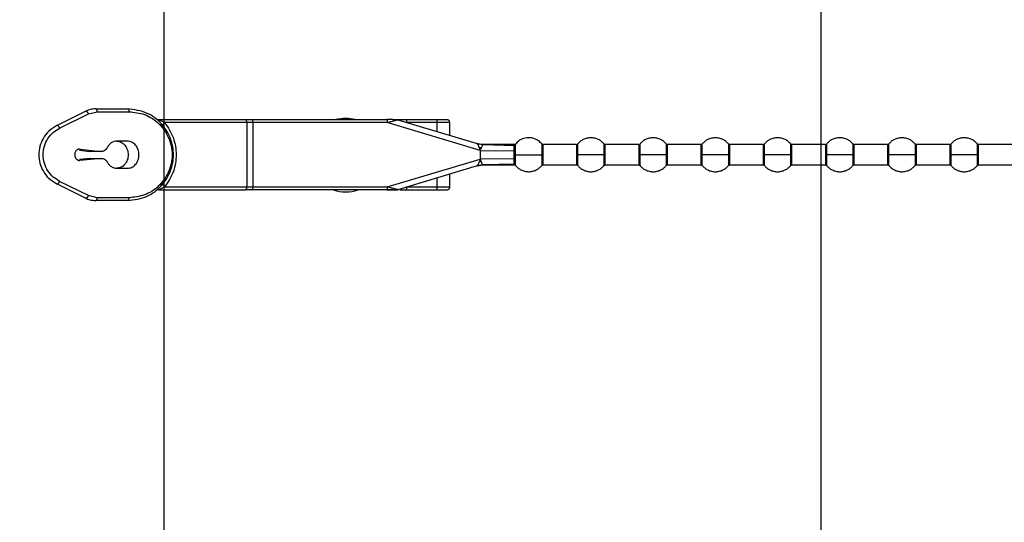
# Model space of a CAD drawing. Header units: millimetres. Extents: x 0 to 1118, y 0 to 864.
# Tile 51 of 69: x 787 to 809, y 449 to 460. Entities that reach past the tile are written whole.
import ezdxf

# ---------------------------------------------------------------- set-up
doc = ezdxf.new("R2010")
doc.units = ezdxf.units.MM
doc.header["$PDSIZE"] = -1
doc.styles.add('SLDTEXTSTYLE0', font='meiryo.ttc', dxfattribs={"width": 0.605})
doc.dimstyles.new('SLDDIMSTYLE0', dxfattribs={"dimtxt": 7.191292, "dimasz": 4.572, "dimexe": 0, "dimexo": 0.0625, "dimgap": 1.797823, "dimtad": 0, "dimtih": 1, "dimtoh": 1, "dimdec": 1, "dimlfac": 4, "dimrnd": 1e-09, "dimzin": 12, "dimdsep": 46, "dimtxsty": 'SLDTEXTSTYLE0', "dimsah": 1, "dimcen": 0.09, "dimadec": 0, "dimazin": 3, "dimtfac": 1, "dimtofl": 0, "dimtmove": 0, "dimatfit": 3, "dimfxl": 1, "dimfrac": 2, "dimtolj": 1, "dimtzin": 12, "dimarcsym": 0})
doc.dimstyles.new('SLDDIMSTYLE3', dxfattribs={"dimtxt": 7.191292, "dimasz": 4.572, "dimexe": 0, "dimexo": 0.0625, "dimgap": 1.797823, "dimtad": 0, "dimtih": 1, "dimtoh": 1, "dimdec": 1, "dimlfac": 4, "dimrnd": 1e-09, "dimzin": 4, "dimdsep": 46, "dimtxsty": 'SLDTEXTSTYLE0', "dimsah": 1, "dimcen": 0.09, "dimadec": 0, "dimazin": 1, "dimtfac": 1, "dimtofl": 0, "dimtmove": 0, "dimatfit": 3, "dimfxl": 1, "dimfrac": 2, "dimtolj": 1, "dimtzin": 12, "dimarcsym": 0})
doc.dimstyles.new('SLDDIMSTYLE5', dxfattribs={"dimtxt": 0.18, "dimasz": 1.524, "dimexe": 0, "dimexo": 0.0625, "dimgap": 0, "dimtad": 0, "dimtih": 1, "dimtoh": 1, "dimdec": 0, "dimrnd": 1e-09, "dimzin": 0, "dimdsep": 46, "dimtxsty": 'Standard', "dimblk1": 'DOT', "dimblk2": 'DOT', "dimsah": 1, "dimcen": 0.09, "dimadec": 0, "dimazin": 0, "dimtfac": 1.524, "dimtdec": 0, "dimtofl": 0, "dimtmove": 0, "dimatfit": 3, "dimldrblk": 'DOT', "dimfxl": 1, "dimfrac": 2, "dimtolj": 1, "dimtzin": 0, "dimarcsym": 0})

# ---------------------------------------------------------------- blocks, each defined once
blk = doc.blocks.new('_D_9')
at = {"color": 0, "linetype": 'Continuous', "lineweight": -2}
for p, q in [((805.003, 438.097), (805.003, 484.049)), ((809.575, 484.049), (842.716, 484.049)), ((900.431, 484.049), (867.291, 484.049)), ((905.003, 438.097), (905.003, 484.049))]:
    blk.add_line(p, q, dxfattribs=at)
at = {"color": 0}
for points in [[(809.575, 484.811), (809.575, 483.287), (805.003, 484.049)], [(900.431, 483.287), (900.431, 484.811), (905.003, 484.049)]]:
    blk.add_solid(points, dxfattribs=at)
at = {"layer": 'Defpoints', "color": 0}
for p in [(905.003, 484.049), (805.003, 438.034), (905.003, 438.034)]:
    blk.add_point(p, dxfattribs=at)
at = {"color": 0, "lineweight": 0, "insert": (855.003, 494.863), "char_height": 7.1913, "attachment_point": 2, "style": 'SLDTEXTSTYLE0'}
blk.add_mtext('\\A1;400.0\\P(15.75)', dxfattribs=at)
blk = doc.blocks.new('_D_10')
at = {"color": 0, "linetype": 'Continuous', "lineweight": -2}
for p, q in [((703.632, 471.015), (703.632, 484.049)), ((708.204, 484.049), (734.771, 484.049)), ((785.912, 484.049), (759.346, 484.049)), ((790.484, 444.492), (790.484, 484.049))]:
    blk.add_line(p, q, dxfattribs=at)
at = {"color": 0}
for points in [[(708.204, 484.811), (708.204, 483.287), (703.632, 484.049)], [(785.912, 483.287), (785.912, 484.811), (790.484, 484.049)]]:
    blk.add_solid(points, dxfattribs=at)
at = {"layer": 'Defpoints', "color": 0}
for p in [(790.484, 484.049), (703.632, 470.953), (790.484, 444.429)]:
    blk.add_point(p, dxfattribs=at)
at = {"color": 0, "lineweight": 0, "insert": (747.058, 494.867), "char_height": 7.1913, "attachment_point": 2, "style": 'SLDTEXTSTYLE0'}
blk.add_mtext('\\A1;347.4\\P(13.68)', dxfattribs=at)
blk = doc.blocks.new('_DOT')
at = {"color": 0, "linetype": 'ByBlock', "lineweight": -2}
blk.add_line((-0.5, 0), (-1, 0), dxfattribs=at)
at = {"color": 0, "linetype": 'ByBlock', "const_width": 0.5}
blk.add_lwpolyline([(-0.25, 0, 1), (0.25, 0, 1)], format="xyb", close=True, dxfattribs=at)

msp = doc.modelspace()

# ---------------------------------------------------------------- linework, layer by layer
at = {"color": 7, "linetype": 'Continuous', "lineweight": 30}
for p, q in [((788.9734, 458.2753), (789.678, 458.2753)), ((788.1159, 457.907), (788.7506, 458.2229)), ((788.1769, 457.8511), (788.8116, 458.167)), ((788.8116, 458.167), (789.0065, 458.2128)), ((789.0065, 458.2128), (789.7111, 458.2128)), ((790.3736, 458.0378), (792.279, 458.0378)), ((792.4446, 457.9753), (792.4446, 458.0378)), ((792.4446, 458.0378), (795.4161, 458.0378)), ((795.4161, 458.0378), (795.4161, 457.9753)), ((795.5389, 458.0378), (795.4161, 458.0378)), ((795.8274, 458.0378), (796.5163, 458.0378)), ((792.3121, 457.9753), (790.4984, 457.9753)), ((792.3121, 457.9753), (792.3121, 456.5503)), ((792.4446, 457.9753), (792.3121, 457.9753)), ((792.4446, 457.9753), (792.4446, 456.5503)), ((795.4161, 457.9753), (792.4446, 457.9753)), ((797.4669, 457.3572), (795.4161, 457.9753)), ((795.6507, 458.0351), (797.4021, 457.5073)), ((796.5179, 457.9753), (795.8523, 457.9753)), ((796.5179, 457.7738), (796.5179, 457.9753)), ((796.7968, 457.6897), (796.7968, 457.9774)), ((788.6264, 457.3871), (789.0818, 457.3325)), ((789.6757, 457.5628), (789.4425, 457.5628)), ((797.3953, 457.5094), (797.4672, 457.4932)), ((797.4355, 457.4986), (797.4013, 457.5076)), ((797.4017, 457.5074), (797.5365, 457.4865)), ((797.4021, 457.5073), (797.4021, 457.5073)), ((797.4022, 457.5073), (797.5365, 457.4865)), ((797.4432, 457.4967), (797.4027, 457.5071)), ((797.467, 457.4932), (797.4324, 457.4993)), ((797.4485, 457.4965), (797.4325, 457.4992)), ((797.5343, 457.4861), (797.4432, 457.4967)), ((797.4633, 457.4224), (797.447, 457.4247)), ((797.4567, 457.4044), (797.447, 457.4246)), ((797.4567, 457.4044), (797.4633, 457.4224)), ((797.4567, 457.4044), (797.4648, 457.3875)), ((797.4633, 457.4224), (797.4916, 457.4189)), ((797.4648, 457.3875), (797.4697, 457.37)), ((797.5406, 457.4878), (797.4672, 457.4932)), ((798.2278, 457.4878), (797.5301, 457.4878)), ((797.5365, 457.4865), (797.5343, 457.4861)), ((797.5343, 457.4861), (798.2231, 457.4689)), ((797.5343, 457.4861), (797.5343, 457.4861)), ((798.2527, 457.4963), (798.2526, 457.5014)), ((799.5987, 457.4878), (798.8601, 457.4878)), ((800.9737, 457.4878), (800.2351, 457.4878)), ((802.3487, 457.4878), (801.6101, 457.4878)), ((803.7237, 457.4878), (802.9851, 457.4878)), ((805.0987, 457.4878), (804.3601, 457.4878)), ((806.4737, 457.4878), (805.7351, 457.4878)), ((807.8487, 457.4878), (807.1101, 457.4878)), ((809.2237, 457.4878), (808.4851, 457.4878)), ((788.8533, 457.1811), (788.6123, 457.159)), ((788.6138, 457.36), (788.8433, 457.3325)), ((789.0918, 457.1811), (788.6239, 457.1382)), ((789.0818, 457.3325), (788.8433, 457.3325)), ((788.8533, 457.1811), (789.0918, 457.1811)), ((795.4161, 456.5503), (797.4669, 457.1683)), ((797.4669, 457.3572), (797.4669, 457.1683)), ((797.4669, 457.3572), (798.2232, 457.3501)), ((798.2232, 457.1755), (797.4669, 457.1683)), ((798.2237, 457.2628), (798.2232, 457.3501)), ((798.2232, 457.1755), (798.2237, 457.2628)), ((798.2527, 457.2628), (798.253, 457.355)), ((798.253, 457.1706), (798.2527, 457.2628)), ((789.4425, 456.9628), (789.6757, 456.9628)), ((797.4021, 457.0183), (795.6507, 456.4904)), ((797.4676, 457.0324), (797.3953, 457.0162)), ((797.4017, 457.0181), (797.5365, 457.0391)), ((797.4021, 457.0183), (797.4021, 457.0183)), ((797.4024, 457.0184), (797.4308, 457.026)), ((797.4326, 457.0264), (797.4488, 457.0292)), ((797.4488, 457.1047), (797.4546, 457.1164)), ((797.4488, 457.1047), (797.4584, 457.1061)), ((797.4488, 457.0292), (797.4678, 457.0325)), ((797.4501, 457.0294), (797.4674, 457.0324)), ((797.4657, 457.1398), (797.4546, 457.1164)), ((797.4584, 457.1061), (797.4546, 457.1164)), ((797.4584, 457.1061), (797.4903, 457.11)), ((797.4697, 457.1556), (797.4657, 457.1398)), ((797.4657, 457.1398), (797.4792, 457.1414)), ((797.4676, 457.0324), (797.5415, 457.0378)), ((797.4792, 457.1414), (797.4903, 457.11)), ((797.5301, 457.0378), (798.2278, 457.0378)), ((798.2231, 457.0567), (797.5343, 457.0395)), ((797.5343, 457.0395), (797.5365, 457.0391)), ((797.5343, 457.0395), (797.5343, 457.0395)), ((797.5365, 457.0391), (797.5365, 457.0391)), ((798.8601, 457.0378), (799.5987, 457.0378)), ((800.2351, 457.0378), (800.9737, 457.0378)), ((801.6101, 457.0378), (802.3487, 457.0378)), ((802.9851, 457.0378), (803.7237, 457.0378)), ((804.3601, 457.0378), (805.0987, 457.0378)), ((805.7351, 457.0378), (806.4737, 457.0378)), ((807.1101, 457.0378), (807.8487, 457.0378)), ((808.4851, 457.0378), (809.2237, 457.0378)), ((796.5179, 456.5503), (796.5179, 456.7518)), ((796.7968, 456.5482), (796.7968, 456.8358)), ((788.7506, 456.3027), (788.1159, 456.6186)), ((788.8116, 456.3586), (788.1769, 456.6745)), ((790.4984, 456.5503), (792.3121, 456.5503)), ((792.3121, 456.5503), (792.4446, 456.5503)), ((792.4446, 456.4878), (792.4446, 456.5503)), ((792.4446, 456.5503), (795.4161, 456.5503)), ((795.4161, 456.5503), (795.4161, 456.4878)), ((795.8523, 456.5503), (796.5179, 456.5503)), ((789.0065, 456.3128), (788.8116, 456.3586)), ((789.7111, 456.3128), (789.0065, 456.3128)), ((790.3736, 456.4878), (792.279, 456.4878)), ((795.4161, 456.4878), (792.4446, 456.4878)), ((795.416, 456.4915), (795.5437, 456.4915)), ((795.6327, 456.4878), (795.6507, 456.4904)), ((795.8274, 456.4878), (796.5163, 456.4878)), ((789.678, 456.2503), (788.9734, 456.2503))]:
    msp.add_line(p, q, dxfattribs=at)
at = {"color": 8, "linetype": 'Continuous', "lineweight": 30}
for p, q in [((797.5365, 457.4865), (797.5365, 457.4865)), ((798.253, 457.4814), (798.2527, 457.4963)), ((798.8312, 457.5014), (798.8312, 457.2628)), ((798.8601, 457.2628), (798.8601, 457.4878)), ((799.5987, 457.4878), (799.5987, 457.2628)), ((800.2062, 457.5014), (800.2062, 457.2628)), ((800.2351, 457.2628), (800.2351, 457.4878)), ((800.9737, 457.4878), (800.9737, 457.2628)), ((801.5812, 457.5014), (801.5812, 457.2628)), ((801.6101, 457.2628), (801.6101, 457.4878)), ((802.3487, 457.4878), (802.3487, 457.2628)), ((802.9562, 457.5014), (802.9562, 457.2628)), ((802.9851, 457.2628), (802.9851, 457.4878)), ((803.7237, 457.4878), (803.7237, 457.2628)), ((804.3312, 457.5014), (804.3312, 457.2628)), ((804.3601, 457.2628), (804.3601, 457.4878)), ((805.0987, 457.4878), (805.0987, 457.2628)), ((805.7062, 457.5014), (805.7062, 457.2628)), ((805.7351, 457.2628), (805.7351, 457.4878)), ((806.4737, 457.4878), (806.4737, 457.2628)), ((807.0812, 457.5014), (807.0812, 457.2628)), ((807.1101, 457.2628), (807.1101, 457.4878)), ((807.8487, 457.4878), (807.8487, 457.2628)), ((808.4562, 457.5014), (808.4562, 457.2628)), ((808.4851, 457.2628), (808.4851, 457.4878)), ((798.8601, 457.0378), (798.8601, 457.2628)), ((799.5987, 457.2628), (799.5987, 457.0378)), ((799.6277, 457.0242), (799.6277, 457.2628)), ((800.2062, 457.2628), (800.2062, 457.0242)), ((800.2351, 457.0378), (800.2351, 457.2628)), ((800.9737, 457.2628), (800.9737, 457.0378)), ((801.0027, 457.0242), (801.0027, 457.2628)), ((801.5812, 457.2628), (801.5812, 457.0242)), ((801.6101, 457.0378), (801.6101, 457.2628)), ((802.3487, 457.2628), (802.3487, 457.0378)), ((802.3777, 457.0242), (802.3777, 457.2628)), ((802.9562, 457.2628), (802.9562, 457.0242)), ((802.9851, 457.0378), (802.9851, 457.2628)), ((803.7237, 457.2628), (803.7237, 457.0378)), ((803.7527, 457.0242), (803.7527, 457.2628)), ((804.3312, 457.2628), (804.3312, 457.0242)), ((804.3601, 457.0378), (804.3601, 457.2628)), ((805.0987, 457.2628), (805.0987, 457.0378)), ((805.1277, 457.0242), (805.1277, 457.2628)), ((805.7062, 457.2628), (805.7062, 457.0242)), ((805.7351, 457.0378), (805.7351, 457.2628)), ((806.4737, 457.2628), (806.4737, 457.0378)), ((806.5027, 457.0242), (806.5027, 457.2628)), ((807.0812, 457.2628), (807.0812, 457.0242)), ((807.1101, 457.0378), (807.1101, 457.2628)), ((807.8487, 457.2628), (807.8487, 457.0378)), ((807.8777, 457.0242), (807.8777, 457.2628)), ((808.4562, 457.2628), (808.4562, 457.0242)), ((808.4851, 457.0378), (808.4851, 457.2628)), ((795.4908, 456.5313), (795.4161, 456.5503))]:
    msp.add_line(p, q, dxfattribs=at)
at = {"color": 7, "linetype": 'Continuous', "lineweight": 30}
for centre, radius, start, end in [((794.496, 457.2541), 0.8125, 74.6976, 105.3024), ((790.3736, 456.3628), 0.125, 90, 127.70138), ((794.496, 457.2541), 0.8125, 250.58677, 289.41323)]:
    msp.add_arc(centre, radius, start, end, dxfattribs=at)
for points, knots in [([(788.9734, 458.2753), (788.9351, 458.2731), (788.8584, 458.2687), (788.7866, 458.2382), (788.7506, 458.2229)], [0, 0, 0, 0, 0.4996319, 1, 1, 1, 1]), ([(789.678, 456.2503), (789.8265, 456.2688), (790.0997, 456.3028), (790.3879, 456.5202), (790.5472, 456.7312), (790.6309, 456.904), (790.6797, 457.0825), (790.6958, 457.2629), (790.6797, 457.4432), (790.6308, 457.6217), (790.5471, 457.7945), (790.3878, 458.0055), (790.0996, 458.2228), (789.8265, 458.2568), (789.678, 458.2753)], [0, 0, 0, 0, 0.1498456, 0.2755561, 0.3370705, 0.3945479, 0.4477825, 0.500035, 0.5522636, 0.6054686, 0.6629779, 0.7245205, 0.8501536, 1, 1, 1, 1]), ([(789.7111, 458.2128), (789.8264, 458.2008), (790.0568, 458.1768), (790.3175, 458.0116), (790.4849, 457.825), (790.5832, 457.6563), (790.6465, 457.4658), (790.6684, 457.2628), (790.6465, 457.0598), (790.5832, 456.8693), (790.4849, 456.7006), (790.3175, 456.514), (790.0568, 456.3488), (789.8264, 456.3248), (789.7111, 456.3128)], [0, 0, 0, 0, 0.1252067, 0.2501264, 0.3127214, 0.3752247, 0.4376395, 0.499999, 0.5623587, 0.6247737, 0.6872771, 0.7498718, 0.8747918, 1, 1, 1, 1]), ([(790.4984, 457.9753), (790.4673, 457.988), (790.4296, 458.0034), (790.3846, 458.0229), (790.3738, 458.0283), (790.3698, 458.0306), (790.3675, 458.0321), (790.3658, 458.0334), (790.3645, 458.0351), (790.365, 458.0376), (790.3699, 458.0377), (790.3736, 458.0378)], [0, 0, 0, 0, 0.5937674, 0.7207293, 0.7657997, 0.7848432, 0.8022961, 0.820203, 0.8386067, 0.880437, 1, 1, 1, 1]), ([(795.5412, 458.0378), (795.5459, 458.0378), (795.5599, 458.0378), (795.5948, 458.0378), (795.6423, 458.0378), (795.6764, 458.0378), (795.6916, 458.0378)], [0, 0, 0, 0, 0.111748, 0.3360842, 0.7057369, 1, 1, 1, 1]), ([(795.8523, 457.9753), (795.8518, 457.9841), (795.8509, 458.0026), (795.8442, 458.0235), (795.8359, 458.0357), (795.8302, 458.0371), (795.8274, 458.0378)], [0, 0, 0, 0, 0.2702613, 0.5624294, 0.7897364, 1, 1, 1, 1]), ([(796.5179, 457.9753), (796.5179, 457.9792), (796.5179, 457.9873), (796.5175, 457.9991), (796.5169, 458.0102), (796.516, 458.0228), (796.5153, 458.0351), (796.5159, 458.0368), (796.5163, 458.0378)], [0, 0, 0, 0, 0.104641, 0.2153038, 0.3316924, 0.4531861, 0.6886472, 1, 1, 1, 1]), ([(796.5163, 458.0378), (796.5244, 458.0378), (796.5408, 458.0378), (796.574, 458.0378), (796.6125, 458.0378), (796.6533, 458.0378), (796.6892, 458.0378), (796.7148, 458.0378), (796.7299, 458.0378), (796.736, 458.0378), (796.7328, 458.0378), (796.7312, 458.0378)], [0, 0, 0, 0, 0.1027303, 0.2056739, 0.3261581, 0.4526749, 0.5785564, 0.697326, 0.7975453, 0.8981762, 1, 1, 1, 1]), ([(796.7968, 457.9753), (796.7965, 457.9802), (796.7959, 457.9892), (796.7909, 458.0032), (796.7816, 458.0178), (796.7674, 458.0293), (796.7506, 458.0365), (796.7398, 458.0373), (796.7341, 458.0378)], [0, 0, 0, 0, 0.147927, 0.2748136, 0.4476527, 0.6697497, 0.8252565, 1, 1, 1, 1]), ([(788.1159, 457.907), (788.054, 457.8694), (787.9384, 457.7991), (787.8113, 457.6359), (787.7342, 457.4556), (787.7085, 457.2628), (787.7342, 457.0699), (787.8113, 456.8897), (787.9384, 456.7265), (788.054, 456.6562), (788.1159, 456.6186)], [0, 0, 0, 0, 0.1436442, 0.268283, 0.3867624, 0.5000142, 0.6132621, 0.7317456, 0.856368, 1, 1, 1, 1]), ([(788.1769, 456.6745), (788.1278, 456.7036), (788.0299, 456.7616), (787.9121, 456.8999), (787.8317, 457.0701), (787.803, 457.2628), (787.8317, 457.4555), (787.9121, 457.6257), (788.0299, 457.7639), (788.1278, 457.822), (788.1769, 457.8511)], [0, 0, 0, 0, 0.1255544, 0.2507184, 0.3755059, 0.4999988, 0.6244916, 0.7492788, 0.8744419, 1, 1, 1, 1]), ([(790.4672, 457.897), (790.4653, 457.9009), (790.4614, 457.9089), (790.4661, 457.9281), (790.4781, 457.9508), (790.4917, 457.9673), (790.4984, 457.9753)], [0, 0, 0, 0, 0.2448075, 0.4999987, 0.7551906, 1, 1, 1, 1]), ([(790.4984, 457.9753), (790.5709, 457.8648), (790.7087, 457.6548), (790.7683, 457.2632), (790.7089, 456.8712), (790.5711, 456.6611), (790.4984, 456.5503)], [0, 0, 0, 0, 0.2630506, 0.4999498, 0.736245, 1, 1, 1, 1]), ([(795.4161, 457.9753), (795.449, 457.9837), (795.5054, 457.9981), (795.571, 458.0148), (795.6107, 458.025), (795.6334, 458.0308), (795.6482, 458.0344), (795.6499, 458.0349), (795.6507, 458.0351)], [0, 0, 0, 0, 0.343906, 0.5908281, 0.7195379, 0.8278365, 0.9193496, 1, 1, 1, 1]), ([(798.8312, 457.5014), (798.8087, 457.5249), (798.7667, 457.5687), (798.6783, 457.6167), (798.5637, 457.6454), (798.4388, 457.6304), (798.327, 457.578), (798.2768, 457.526), (798.2505, 457.4987)], [0, 0, 0, 0, 0.1463506, 0.2740764, 0.4499903, 0.6746509, 0.8295837, 1, 1, 1, 1]), ([(800.2062, 457.5014), (800.189, 457.5199), (800.1534, 457.5583), (800.0843, 457.6016), (800.0042, 457.631), (799.9169, 457.6412), (799.8297, 457.631), (799.7495, 457.6016), (799.6804, 457.5583), (799.6448, 457.5199), (799.6277, 457.5014)], [0, 0, 0, 0, 0.1143096, 0.2373131, 0.3668813, 0.5, 0.6331187, 0.7626869, 0.8856904, 1, 1, 1, 1]), ([(801.5812, 457.5014), (801.564, 457.5199), (801.5284, 457.5583), (801.4593, 457.6016), (801.3792, 457.631), (801.2919, 457.6412), (801.2047, 457.631), (801.1245, 457.6016), (801.0554, 457.5583), (801.0198, 457.5199), (801.0027, 457.5014)], [0, 0, 0, 0, 0.1143096, 0.2373131, 0.3668813, 0.5, 0.6331187, 0.7626869, 0.8856904, 1, 1, 1, 1]), ([(802.9562, 457.5014), (802.939, 457.5199), (802.9034, 457.5583), (802.8343, 457.6016), (802.7542, 457.631), (802.6669, 457.6412), (802.5797, 457.631), (802.4995, 457.6016), (802.4304, 457.5583), (802.3948, 457.5199), (802.3777, 457.5014)], [0, 0, 0, 0, 0.1143096, 0.2373131, 0.3668813, 0.5, 0.6331187, 0.7626869, 0.8856904, 1, 1, 1, 1]), ([(804.3312, 457.5014), (804.314, 457.5199), (804.2784, 457.5583), (804.2093, 457.6016), (804.1292, 457.631), (804.0419, 457.6412), (803.9547, 457.631), (803.8745, 457.6016), (803.8054, 457.5583), (803.7698, 457.5199), (803.7527, 457.5014)], [0, 0, 0, 0, 0.1143096, 0.2373131, 0.3668813, 0.5, 0.6331187, 0.7626869, 0.8856904, 1, 1, 1, 1]), ([(805.7062, 457.5014), (805.689, 457.5199), (805.6534, 457.5583), (805.5843, 457.6016), (805.5042, 457.631), (805.4169, 457.6412), (805.3297, 457.631), (805.2495, 457.6016), (805.1804, 457.5583), (805.1448, 457.5199), (805.1277, 457.5014)], [0, 0, 0, 0, 0.11430964, 0.23731311, 0.36688132, 0.5, 0.63311868, 0.76268689, 0.88569036, 1, 1, 1, 1]), ([(807.0812, 457.5014), (807.064, 457.5199), (807.0284, 457.5583), (806.9593, 457.6016), (806.8792, 457.631), (806.7919, 457.6412), (806.7047, 457.631), (806.6245, 457.6016), (806.5554, 457.5583), (806.5198, 457.5199), (806.5027, 457.5014)], [0, 0, 0, 0, 0.11430964, 0.23731311, 0.36688132, 0.5, 0.63311868, 0.76268689, 0.88569036, 1, 1, 1, 1]), ([(808.4562, 457.5014), (808.439, 457.5199), (808.4034, 457.5583), (808.3343, 457.6016), (808.2542, 457.631), (808.1669, 457.6412), (808.0797, 457.631), (807.9995, 457.6016), (807.9304, 457.5583), (807.8948, 457.5199), (807.8777, 457.5014)], [0, 0, 0, 0, 0.1143096, 0.2373131, 0.3668813, 0.5, 0.6331187, 0.7626869, 0.8856904, 1, 1, 1, 1]), ([(797.4021, 457.5073), (797.4033, 457.5065), (797.406, 457.5049), (797.4135, 457.4954), (797.4194, 457.4829), (797.423, 457.4754)], [0, 0, 0, 0, 0.2433891, 0.539009, 1, 1, 1, 1]), ([(797.423, 457.4754), (797.4263, 457.4683), (797.4333, 457.453), (797.4422, 457.4345), (797.447, 457.4246)], [0, 0, 0, 0, 0.468405, 1, 1, 1, 1]), ([(797.4231, 457.4754), (797.4277, 457.4816), (797.4368, 457.4936), (797.4411, 457.4957), (797.4432, 457.4967)], [0, 0, 0, 0, 0.5145044, 1, 1, 1, 1]), ([(797.4648, 457.3875), (797.4673, 457.3871), (797.4722, 457.3865), (797.4772, 457.3859), (797.4797, 457.3856)], [0, 0, 0, 0, 0.5002272, 1, 1, 1, 1]), ([(797.4796, 457.3856), (797.4784, 457.3823), (797.4761, 457.3765), (797.4717, 457.3719), (797.4697, 457.37)], [0, 0, 0, 0, 0.5624096, 1, 1, 1, 1]), ([(797.4915, 457.4189), (797.4896, 457.4136), (797.4857, 457.4029), (797.4817, 457.3914), (797.4796, 457.3856)], [0, 0, 0, 0, 0.4994159, 1, 1, 1, 1]), ([(797.5343, 457.4861), (797.5324, 457.4849), (797.5284, 457.4824), (797.5184, 457.4677), (797.5034, 457.4476), (797.4955, 457.4285), (797.4915, 457.419)], [0, 0, 0, 0, 0.2368907, 0.4921061, 0.7455447, 1, 1, 1, 1]), ([(798.2232, 457.3501), (798.2231, 457.363), (798.2228, 457.3888), (798.2228, 457.422), (798.2227, 457.4499), (798.223, 457.4625), (798.2231, 457.4689)], [0, 0, 0, 0, 0.250755, 0.500198, 0.7495436, 1, 1, 1, 1]), ([(798.253, 457.4814), (798.2511, 457.4795), (798.2472, 457.4757), (798.2397, 457.4717), (798.2316, 457.4692), (798.2259, 457.469), (798.2231, 457.4689)], [0, 0, 0, 0, 0.2472382, 0.5006459, 0.753718, 1, 1, 1, 1]), ([(798.253, 457.355), (798.2533, 457.3828), (798.2538, 457.4372), (798.2533, 457.4669), (798.253, 457.4814)], [0, 0, 0, 0, 0.5107737, 1, 1, 1, 1]), ([(798.8601, 457.4878), (798.8574, 457.488), (798.8519, 457.4883), (798.8439, 457.4912), (798.8367, 457.4955), (798.833, 457.4995), (798.8311, 457.5015)], [0, 0, 0, 0, 0.2469988, 0.5001123, 0.7531668, 1, 1, 1, 1]), ([(800.2351, 457.4878), (800.2324, 457.488), (800.2269, 457.4883), (800.2189, 457.4912), (800.2117, 457.4955), (800.208, 457.4995), (800.2061, 457.5015)], [0, 0, 0, 0, 0.2469988, 0.5001123, 0.7531668, 1, 1, 1, 1]), ([(801.6101, 457.4878), (801.6074, 457.488), (801.6019, 457.4883), (801.5939, 457.4912), (801.5867, 457.4955), (801.583, 457.4995), (801.5811, 457.5015)], [0, 0, 0, 0, 0.2469988, 0.5001123, 0.7531668, 1, 1, 1, 1]), ([(802.9851, 457.4878), (802.9824, 457.488), (802.9769, 457.4883), (802.9689, 457.4912), (802.9617, 457.4955), (802.958, 457.4995), (802.9561, 457.5015)], [0, 0, 0, 0, 0.2469988, 0.5001123, 0.7531668, 1, 1, 1, 1]), ([(804.3601, 457.4878), (804.3574, 457.488), (804.3519, 457.4883), (804.3439, 457.4912), (804.3367, 457.4955), (804.333, 457.4995), (804.3311, 457.5015)], [0, 0, 0, 0, 0.2469988, 0.5001123, 0.7531668, 1, 1, 1, 1]), ([(805.7351, 457.4878), (805.7324, 457.488), (805.7269, 457.4883), (805.7189, 457.4912), (805.7117, 457.4955), (805.708, 457.4995), (805.7061, 457.5015)], [0, 0, 0, 0, 0.2469988, 0.5001123, 0.7531668, 1, 1, 1, 1]), ([(807.1101, 457.4878), (807.1074, 457.488), (807.1019, 457.4883), (807.0939, 457.4912), (807.0867, 457.4955), (807.083, 457.4995), (807.0811, 457.5015)], [0, 0, 0, 0, 0.2469988, 0.5001123, 0.7531668, 1, 1, 1, 1]), ([(808.4851, 457.4878), (808.4824, 457.488), (808.4769, 457.4883), (808.4689, 457.4912), (808.4617, 457.4955), (808.458, 457.4995), (808.4561, 457.5015)], [0, 0, 0, 0, 0.2469988, 0.5001123, 0.7531668, 1, 1, 1, 1]), ([(797.4697, 457.37), (797.4688, 457.3686), (797.4674, 457.3666), (797.4657, 457.3634), (797.4655, 457.3602), (797.4665, 457.3582), (797.4669, 457.3572)], [0, 0, 0, 0, 0.3504505, 0.537817, 0.76849, 1, 1, 1, 1]), ([(797.4669, 457.1683), (797.4665, 457.1674), (797.4655, 457.1654), (797.4657, 457.1622), (797.4674, 457.159), (797.4688, 457.1569), (797.4697, 457.1556)], [0, 0, 0, 0, 0.2292679, 0.4607127, 0.6469776, 1, 1, 1, 1]), ([(798.2231, 457.0567), (798.223, 457.063), (798.2227, 457.0757), (798.2228, 457.1036), (798.2228, 457.1368), (798.2231, 457.1626), (798.2232, 457.1755)], [0, 0, 0, 0, 0.2504375, 0.4997766, 0.7492322, 1, 1, 1, 1]), ([(798.253, 457.355), (798.2511, 457.3542), (798.2472, 457.3527), (798.2398, 457.3511), (798.2316, 457.3501), (798.226, 457.3501), (798.2232, 457.3501)], [0, 0, 0, 0, 0.2467785, 0.4999986, 0.7532194, 1, 1, 1, 1]), ([(798.253, 457.1706), (798.2511, 457.1714), (798.2472, 457.1729), (798.2397, 457.1745), (798.2316, 457.1755), (798.226, 457.1755), (798.2232, 457.1755)], [0, 0, 0, 0, 0.2473135, 0.5007216, 0.7537548, 1, 1, 1, 1]), ([(798.2237, 457.2628), (798.2264, 457.2628), (798.2319, 457.2628), (798.2398, 457.2628), (798.247, 457.2628), (798.2508, 457.2628), (798.2527, 457.2628)], [0, 0, 0, 0, 0.2464645, 0.4993537, 0.7525778, 1, 1, 1, 1]), ([(798.2527, 457.2628), (798.2698, 457.2628), (798.3054, 457.2628), (798.3745, 457.2628), (798.4547, 457.2628), (798.5419, 457.2628), (798.6292, 457.2628), (798.7093, 457.2628), (798.7784, 457.2628), (798.814, 457.2628), (798.8312, 457.2628)], [0, 0, 0, 0, 0.1143113, 0.2373161, 0.3668852, 0.5000042, 0.6331225, 0.7626898, 0.885692, 1, 1, 1, 1]), ([(798.253, 457.0442), (798.2533, 457.0587), (798.2538, 457.0884), (798.2533, 457.1428), (798.253, 457.1706)], [0, 0, 0, 0, 0.48917976, 1, 1, 1, 1]), ([(798.8601, 457.2628), (798.8539, 457.2628), (798.8427, 457.2628), (798.8347, 457.2628), (798.8312, 457.2628)], [0, 0, 0, 0, 0.56, 1, 1, 1, 1]), ([(799.6277, 457.2628), (799.623, 457.2628), (799.6148, 457.2628), (799.6036, 457.2628), (799.5987, 457.2628)], [0, 0, 0, 0, 0.56, 1, 1, 1, 1]), ([(800.2062, 457.2628), (800.1792, 457.2628), (800.1225, 457.2628), (800.0048, 457.2628), (799.8679, 457.2628), (799.7293, 457.2628), (799.6604, 457.2628), (799.6277, 457.2628)], [0, 0, 0, 0, 0.174207, 0.3654413, 0.5645272, 0.7930043, 1, 1, 1, 1]), ([(800.2062, 457.2628), (800.2108, 457.2628), (800.2191, 457.2628), (800.2302, 457.2628), (800.2351, 457.2628)], [0, 0, 0, 0, 0.56, 1, 1, 1, 1]), ([(801.0027, 457.2628), (800.998, 457.2628), (800.9898, 457.2628), (800.9786, 457.2628), (800.9737, 457.2628)], [0, 0, 0, 0, 0.56, 1, 1, 1, 1]), ([(801.5812, 457.2628), (801.5542, 457.2628), (801.4975, 457.2628), (801.3798, 457.2628), (801.2429, 457.2628), (801.1043, 457.2628), (801.0354, 457.2628), (801.0027, 457.2628)], [0, 0, 0, 0, 0.174207, 0.3654413, 0.5645272, 0.7930043, 1, 1, 1, 1]), ([(801.5812, 457.2628), (801.5858, 457.2628), (801.5941, 457.2628), (801.6052, 457.2628), (801.6101, 457.2628)], [0, 0, 0, 0, 0.56, 1, 1, 1, 1]), ([(802.3777, 457.2628), (802.373, 457.2628), (802.3648, 457.2628), (802.3536, 457.2628), (802.3487, 457.2628)], [0, 0, 0, 0, 0.56, 1, 1, 1, 1]), ([(802.9562, 457.2628), (802.9292, 457.2628), (802.8725, 457.2628), (802.7548, 457.2628), (802.6179, 457.2628), (802.4793, 457.2628), (802.4104, 457.2628), (802.3777, 457.2628)], [0, 0, 0, 0, 0.174207, 0.3654413, 0.5645272, 0.7930043, 1, 1, 1, 1]), ([(802.9562, 457.2628), (802.9608, 457.2628), (802.9691, 457.2628), (802.9802, 457.2628), (802.9851, 457.2628)], [0, 0, 0, 0, 0.56, 1, 1, 1, 1]), ([(803.7527, 457.2628), (803.748, 457.2628), (803.7398, 457.2628), (803.7286, 457.2628), (803.7237, 457.2628)], [0, 0, 0, 0, 0.56, 1, 1, 1, 1]), ([(804.3312, 457.2628), (804.3042, 457.2628), (804.2475, 457.2628), (804.1298, 457.2628), (803.9929, 457.2628), (803.8543, 457.2628), (803.7854, 457.2628), (803.7527, 457.2628)], [0, 0, 0, 0, 0.174207, 0.3654413, 0.5645272, 0.7930043, 1, 1, 1, 1]), ([(804.3312, 457.2628), (804.3358, 457.2628), (804.3441, 457.2628), (804.3552, 457.2628), (804.3601, 457.2628)], [0, 0, 0, 0, 0.56, 1, 1, 1, 1]), ([(805.1277, 457.2628), (805.123, 457.2628), (805.1148, 457.2628), (805.1036, 457.2628), (805.0987, 457.2628)], [0, 0, 0, 0, 0.56, 1, 1, 1, 1]), ([(805.7062, 457.2628), (805.6792, 457.2628), (805.6225, 457.2628), (805.5048, 457.2628), (805.3679, 457.2628), (805.2293, 457.2628), (805.1604, 457.2628), (805.1277, 457.2628)], [0, 0, 0, 0, 0.174207, 0.3654413, 0.5645272, 0.7930043, 1, 1, 1, 1]), ([(805.7062, 457.2628), (805.7108, 457.2628), (805.7191, 457.2628), (805.7302, 457.2628), (805.7351, 457.2628)], [0, 0, 0, 0, 0.56, 1, 1, 1, 1]), ([(806.5027, 457.2628), (806.498, 457.2628), (806.4898, 457.2628), (806.4786, 457.2628), (806.4737, 457.2628)], [0, 0, 0, 0, 0.56, 1, 1, 1, 1]), ([(807.0812, 457.2628), (807.0542, 457.2628), (806.9975, 457.2628), (806.8798, 457.2628), (806.7429, 457.2628), (806.6043, 457.2628), (806.5354, 457.2628), (806.5027, 457.2628)], [0, 0, 0, 0, 0.174207, 0.3654413, 0.5645272, 0.7930043, 1, 1, 1, 1]), ([(807.0812, 457.2628), (807.0858, 457.2628), (807.0941, 457.2628), (807.1052, 457.2628), (807.1101, 457.2628)], [0, 0, 0, 0, 0.56, 1, 1, 1, 1]), ([(807.8777, 457.2628), (807.873, 457.2628), (807.8648, 457.2628), (807.8536, 457.2628), (807.8487, 457.2628)], [0, 0, 0, 0, 0.56, 1, 1, 1, 1]), ([(808.4562, 457.2628), (808.4292, 457.2628), (808.3725, 457.2628), (808.2548, 457.2628), (808.1179, 457.2628), (807.9793, 457.2628), (807.9104, 457.2628), (807.8777, 457.2628)], [0, 0, 0, 0, 0.17420702, 0.36544129, 0.56452719, 0.79300429, 1, 1, 1, 1]), ([(808.4562, 457.2628), (808.4608, 457.2628), (808.4691, 457.2628), (808.4802, 457.2628), (808.4851, 457.2628)], [0, 0, 0, 0, 0.56, 1, 1, 1, 1]), ([(797.4174, 457.0383), (797.414, 457.0325), (797.408, 457.0221), (797.4039, 457.0194), (797.4021, 457.0183)], [0, 0, 0, 0, 0.5599152, 1, 1, 1, 1]), ([(797.4489, 457.1047), (797.4427, 457.0919), (797.4305, 457.0662), (797.4217, 457.0476), (797.4174, 457.0383)], [0, 0, 0, 0, 0.5010125, 1, 1, 1, 1]), ([(797.4308, 457.026), (797.4293, 457.0266), (797.4262, 457.0277), (797.4204, 457.0347), (797.4175, 457.0384)], [0, 0, 0, 0, 0.4891844, 1, 1, 1, 1]), ([(797.4308, 457.026), (797.4479, 457.0296), (797.482, 457.0368), (797.5169, 457.0386), (797.5343, 457.0395)], [0, 0, 0, 0, 0.5003805, 1, 1, 1, 1]), ([(797.4697, 457.1556), (797.4708, 457.1548), (797.473, 457.1532), (797.4767, 457.1486), (797.4782, 457.1443), (797.4792, 457.1414)], [0, 0, 0, 0, 0.2287975, 0.4679393, 1, 1, 1, 1]), ([(797.4903, 457.11), (797.4943, 457.0999), (797.5022, 457.0799), (797.5178, 457.0588), (797.5283, 457.0434), (797.5323, 457.0408), (797.5343, 457.0395)], [0, 0, 0, 0, 0.2555595, 0.5078912, 0.7630874, 1, 1, 1, 1]), ([(798.253, 457.0442), (798.2511, 457.046), (798.2472, 457.0498), (798.2398, 457.0538), (798.2316, 457.0564), (798.2259, 457.0566), (798.2231, 457.0567)], [0, 0, 0, 0, 0.2467578, 0.4999973, 0.7532382, 1, 1, 1, 1]), ([(798.2505, 457.0268), (798.2675, 457.0082), (798.3028, 456.9694), (798.3718, 456.9253), (798.4521, 456.8951), (798.5398, 456.8843), (798.6276, 456.8942), (798.7084, 456.9235), (798.7781, 456.967), (798.8139, 457.0056), (798.8312, 457.0242)], [0, 0, 0, 0, 0.1139703, 0.2367602, 0.3662519, 0.4994183, 0.6326724, 0.7624133, 0.8855775, 1, 1, 1, 1]), ([(798.8312, 457.0242), (798.8331, 457.0261), (798.8368, 457.0302), (798.844, 457.0345), (798.8519, 457.0373), (798.8574, 457.0376), (798.8601, 457.0378)], [0, 0, 0, 0, 0.2469433, 0.5, 0.7530567, 1, 1, 1, 1]), ([(799.5987, 457.0378), (799.6014, 457.0376), (799.607, 457.0373), (799.6148, 457.0345), (799.622, 457.0302), (799.6258, 457.0261), (799.6277, 457.0242)], [0, 0, 0, 0, 0.2469433, 0.5, 0.7530567, 1, 1, 1, 1]), ([(799.6277, 457.0242), (799.6448, 457.0057), (799.6804, 456.9673), (799.7495, 456.924), (799.8297, 456.8946), (799.9169, 456.8844), (800.0042, 456.8946), (800.0843, 456.924), (800.1534, 456.9673), (800.189, 457.0057), (800.2062, 457.0242)], [0, 0, 0, 0, 0.1143096, 0.2373131, 0.3668813, 0.5, 0.6331187, 0.7626869, 0.8856904, 1, 1, 1, 1]), ([(800.2061, 457.024), (800.208, 457.026), (800.2117, 457.0301), (800.2189, 457.0344), (800.2269, 457.0373), (800.2324, 457.0376), (800.2351, 457.0378)], [0, 0, 0, 0, 0.2468332, 0.4998877, 0.7530012, 1, 1, 1, 1]), ([(800.9737, 457.0378), (800.9764, 457.0376), (800.982, 457.0373), (800.9898, 457.0345), (800.997, 457.0302), (801.0008, 457.0261), (801.0027, 457.0242)], [0, 0, 0, 0, 0.2469433, 0.5, 0.7530567, 1, 1, 1, 1]), ([(801.0027, 457.0242), (801.0198, 457.0057), (801.0554, 456.9673), (801.1245, 456.924), (801.2047, 456.8946), (801.2919, 456.8844), (801.3792, 456.8946), (801.4593, 456.924), (801.5284, 456.9673), (801.564, 457.0057), (801.5812, 457.0242)], [0, 0, 0, 0, 0.11430964, 0.23731311, 0.36688132, 0.5, 0.63311868, 0.76268689, 0.88569036, 1, 1, 1, 1]), ([(801.5811, 457.024), (801.583, 457.026), (801.5867, 457.0301), (801.5939, 457.0344), (801.6019, 457.0373), (801.6074, 457.0376), (801.6101, 457.0378)], [0, 0, 0, 0, 0.2468332, 0.4998877, 0.7530012, 1, 1, 1, 1]), ([(802.3487, 457.0378), (802.3514, 457.0376), (802.357, 457.0373), (802.3648, 457.0345), (802.372, 457.0302), (802.3758, 457.0261), (802.3777, 457.0242)], [0, 0, 0, 0, 0.2469433, 0.5, 0.7530567, 1, 1, 1, 1]), ([(802.3777, 457.0242), (802.3948, 457.0057), (802.4304, 456.9673), (802.4995, 456.924), (802.5797, 456.8946), (802.6669, 456.8844), (802.7542, 456.8946), (802.8343, 456.924), (802.9034, 456.9673), (802.939, 457.0057), (802.9562, 457.0242)], [0, 0, 0, 0, 0.1143096, 0.2373131, 0.3668813, 0.5, 0.6331187, 0.7626869, 0.8856904, 1, 1, 1, 1]), ([(802.9561, 457.024), (802.958, 457.026), (802.9617, 457.0301), (802.9689, 457.0344), (802.9769, 457.0373), (802.9824, 457.0376), (802.9851, 457.0378)], [0, 0, 0, 0, 0.2468332, 0.4998877, 0.7530012, 1, 1, 1, 1]), ([(803.7237, 457.0378), (803.7264, 457.0376), (803.732, 457.0373), (803.7398, 457.0345), (803.747, 457.0302), (803.7508, 457.0261), (803.7527, 457.0242)], [0, 0, 0, 0, 0.2469433, 0.5, 0.7530567, 1, 1, 1, 1]), ([(803.7527, 457.0242), (803.7698, 457.0057), (803.8054, 456.9673), (803.8745, 456.924), (803.9547, 456.8946), (804.0419, 456.8844), (804.1292, 456.8946), (804.2093, 456.924), (804.2784, 456.9673), (804.314, 457.0057), (804.3312, 457.0242)], [0, 0, 0, 0, 0.1143096, 0.2373131, 0.3668813, 0.5, 0.6331187, 0.7626869, 0.8856904, 1, 1, 1, 1]), ([(804.3311, 457.024), (804.333, 457.026), (804.3367, 457.0301), (804.3439, 457.0344), (804.3519, 457.0373), (804.3574, 457.0376), (804.3601, 457.0378)], [0, 0, 0, 0, 0.2468332, 0.4998877, 0.7530012, 1, 1, 1, 1]), ([(805.0987, 457.0378), (805.1014, 457.0376), (805.107, 457.0373), (805.1148, 457.0345), (805.122, 457.0302), (805.1258, 457.0261), (805.1277, 457.0242)], [0, 0, 0, 0, 0.2469433, 0.5, 0.7530567, 1, 1, 1, 1]), ([(805.1277, 457.0242), (805.1448, 457.0057), (805.1804, 456.9673), (805.2495, 456.924), (805.3297, 456.8946), (805.4169, 456.8844), (805.5042, 456.8946), (805.5843, 456.924), (805.6534, 456.9673), (805.689, 457.0057), (805.7062, 457.0242)], [0, 0, 0, 0, 0.1143096, 0.2373131, 0.3668813, 0.5, 0.6331187, 0.7626869, 0.8856904, 1, 1, 1, 1]), ([(805.7061, 457.024), (805.708, 457.026), (805.7117, 457.0301), (805.7189, 457.0344), (805.7269, 457.0373), (805.7324, 457.0376), (805.7351, 457.0378)], [0, 0, 0, 0, 0.2468332, 0.4998877, 0.7530012, 1, 1, 1, 1]), ([(806.4737, 457.0378), (806.4764, 457.0376), (806.482, 457.0373), (806.4898, 457.0345), (806.497, 457.0302), (806.5008, 457.0261), (806.5027, 457.0242)], [0, 0, 0, 0, 0.2469433, 0.5, 0.7530567, 1, 1, 1, 1]), ([(806.5027, 457.0242), (806.5198, 457.0057), (806.5554, 456.9673), (806.6245, 456.924), (806.7047, 456.8946), (806.7919, 456.8844), (806.8792, 456.8946), (806.9593, 456.924), (807.0284, 456.9673), (807.064, 457.0057), (807.0812, 457.0242)], [0, 0, 0, 0, 0.1143096, 0.2373131, 0.3668813, 0.5, 0.6331187, 0.7626869, 0.8856904, 1, 1, 1, 1]), ([(807.0811, 457.024), (807.083, 457.026), (807.0867, 457.0301), (807.0939, 457.0344), (807.1019, 457.0373), (807.1074, 457.0376), (807.1101, 457.0378)], [0, 0, 0, 0, 0.2468332, 0.4998877, 0.7530012, 1, 1, 1, 1]), ([(807.8487, 457.0378), (807.8514, 457.0376), (807.857, 457.0373), (807.8648, 457.0345), (807.872, 457.0302), (807.8758, 457.0261), (807.8777, 457.0242)], [0, 0, 0, 0, 0.2469433, 0.5, 0.7530567, 1, 1, 1, 1]), ([(807.8777, 457.0242), (807.8948, 457.0057), (807.9304, 456.9673), (807.9995, 456.924), (808.0797, 456.8946), (808.1669, 456.8844), (808.2542, 456.8946), (808.3343, 456.924), (808.4034, 456.9673), (808.439, 457.0057), (808.4562, 457.0242)], [0, 0, 0, 0, 0.1143096, 0.2373131, 0.3668813, 0.5, 0.6331187, 0.7626869, 0.8856904, 1, 1, 1, 1]), ([(808.4561, 457.024), (808.458, 457.026), (808.4617, 457.0301), (808.4689, 457.0344), (808.4769, 457.0373), (808.4824, 457.0376), (808.4851, 457.0378)], [0, 0, 0, 0, 0.2468332, 0.4998877, 0.7530012, 1, 1, 1, 1]), ([(790.3736, 456.4878), (790.3699, 456.4879), (790.365, 456.488), (790.3644, 456.4905), (790.3658, 456.4921), (790.3675, 456.4935), (790.3698, 456.495), (790.3738, 456.4973), (790.3846, 456.5027), (790.4296, 456.5222), (790.4673, 456.5376), (790.4984, 456.5503)], [0, 0, 0, 0, 0.119584, 0.1614099, 0.1798083, 0.1977088, 0.2151661, 0.2342137, 0.2792899, 0.4062492, 1, 1, 1, 1]), ([(790.4984, 456.5503), (790.4917, 456.5583), (790.4781, 456.5747), (790.4661, 456.5975), (790.4614, 456.6167), (790.4653, 456.6247), (790.4672, 456.6286)], [0, 0, 0, 0, 0.2448089, 0.5000007, 0.7551921, 1, 1, 1, 1]), ([(795.6507, 456.4904), (795.6497, 456.4907), (795.6475, 456.4911), (795.6321, 456.495), (795.6088, 456.5011), (795.5676, 456.5117), (795.5269, 456.522), (795.4966, 456.5298), (795.4908, 456.5313)], [0, 0, 0, 0, 0.1137755, 0.2416585, 0.3914728, 0.5681522, 0.9163691, 1, 1, 1, 1]), ([(795.8274, 456.4878), (795.8306, 456.4886), (795.8354, 456.4899), (795.8411, 456.4977), (795.8451, 456.5058), (795.8483, 456.5158), (795.8514, 456.5303), (795.8519, 456.5424), (795.8523, 456.5503)], [0, 0, 0, 0, 0.2394568, 0.3683607, 0.5, 0.6316393, 0.7605432, 1, 1, 1, 1]), ([(796.5163, 456.4878), (796.5159, 456.4888), (796.5153, 456.4905), (796.516, 456.5028), (796.5169, 456.5154), (796.5175, 456.5265), (796.5179, 456.5383), (796.5179, 456.5464), (796.5179, 456.5503)], [0, 0, 0, 0, 0.31181655, 0.54769689, 0.66890267, 0.78504614, 0.89551089, 1, 1, 1, 1]), ([(796.7341, 456.4878), (796.739, 456.4881), (796.7481, 456.4887), (796.7621, 456.4937), (796.7767, 456.503), (796.7883, 456.5172), (796.7955, 456.5339), (796.7964, 456.5446), (796.7968, 456.5503)], [0, 0, 0, 0, 0.1514828, 0.280703, 0.4541292, 0.674412, 0.8278435, 1, 1, 1, 1]), ([(788.7506, 456.3027), (788.7803, 456.2897), (788.8518, 456.2585), (788.9285, 456.2533), (788.9734, 456.2503)], [0, 0, 0, 0, 0.4156263, 1, 1, 1, 1]), ([(795.4161, 456.4878), (795.4574, 456.4878), (795.5186, 456.4878), (795.588, 456.4878), (795.6191, 456.4878), (795.6296, 456.4878), (795.6322, 456.4878), (795.6326, 456.4878), (795.6327, 456.4878)], [0, 0, 0, 0, 0.5229232, 0.7769512, 0.911199, 0.9588929, 0.9798326, 1, 1, 1, 1]), ([(796.5163, 456.4878), (796.5244, 456.4878), (796.5408, 456.4878), (796.574, 456.4878), (796.6125, 456.4878), (796.6533, 456.4878), (796.6893, 456.4878), (796.7146, 456.4878), (796.7303, 456.4878), (796.7328, 456.4878), (796.7341, 456.4878)], [0, 0, 0, 0, 0.1148896, 0.2295419, 0.3639972, 0.5051847, 0.6456632, 0.7782051, 0.8905048, 1, 1, 1, 1])]:
    msp.add_open_spline(points, degree=3, knots=knots, dxfattribs=at)
for points in [[(789.0065, 458.2128), (789.006, 458.221), (789.005, 458.2374), (788.9974, 458.258), (788.9864, 458.2725), (788.9778, 458.2744), (788.9734, 458.2753)], [(789.678, 458.2753), (789.6823, 458.2744), (789.691, 458.2725), (789.7019, 458.258), (789.7096, 458.2374), (789.7106, 458.221), (789.7111, 458.2128)], [(788.7506, 458.2229), (788.7528, 458.2237), (788.7572, 458.2252), (788.7653, 458.2237), (788.7739, 458.2195), (788.7828, 458.2126), (788.7914, 458.2034), (788.7994, 458.1923), (788.8064, 458.18), (788.8099, 458.1713), (788.8116, 458.167)], [(790.2972, 458.0639), (790.3088, 458.0564), (790.3321, 458.0413), (790.3598, 458.039), (790.3736, 458.0378)], [(792.3121, 457.9753), (792.3116, 457.9835), (792.3106, 457.9999), (792.303, 458.0205), (792.292, 458.035), (792.2833, 458.0369), (792.279, 458.0378)], [(792.279, 458.0378), (792.3049, 458.0378), (792.3568, 458.0378), (792.4153, 458.0378), (792.4446, 458.0378)], [(795.6916, 458.0378), (795.7145, 458.0378), (795.7602, 458.0378), (795.805, 458.0378), (795.8274, 458.0378)], [(788.1769, 457.8511), (788.1752, 457.8554), (788.1717, 457.8641), (788.1647, 457.8765), (788.1567, 457.8875), (788.1481, 457.8967), (788.1392, 457.9036), (788.1306, 457.9078), (788.1225, 457.9093), (788.1181, 457.9078), (788.1159, 457.907)], [(788.6264, 457.3871), (788.619, 457.3875), (788.6044, 457.3882), (788.5827, 457.3825), (788.5625, 457.372), (788.5446, 457.3567), (788.5297, 457.3374), (788.5185, 457.3149), (788.5114, 457.2902), (788.5089, 457.2643), (788.5109, 457.2383), (788.5175, 457.2134), (788.5282, 457.1906), (788.5427, 457.1709), (788.5603, 457.1551), (788.5803, 457.1441), (788.6018, 457.1377), (788.6165, 457.138), (788.6239, 457.1382)], [(789.2242, 457.4168), (789.216, 457.4033), (789.1996, 457.3763), (789.1642, 457.3484), (789.124, 457.3315), (789.0959, 457.3322), (789.0818, 457.3325)], [(789.4425, 457.5628), (789.4206, 457.5609), (789.3768, 457.557), (789.3158, 457.5263), (789.2621, 457.4803), (789.2368, 457.438), (789.2242, 457.4168)], [(789.4373, 457.5628), (789.4706, 457.5583), (789.5373, 457.5493), (789.6214, 457.4799), (789.6802, 457.3807), (789.6878, 457.3021), (789.6917, 457.2628)], [(789.9301, 457.2628), (789.9263, 457.3021), (789.9187, 457.3807), (789.8598, 457.4799), (789.7757, 457.5493), (789.7091, 457.5583), (789.6757, 457.5628)], [(789.0918, 457.1811), (789.1052, 457.1811), (789.132, 457.1811), (789.1701, 457.165), (789.204, 457.1388), (789.2202, 457.1136), (789.2283, 457.101)], [(789.6917, 457.2628), (789.6878, 457.2235), (789.6802, 457.1449), (789.6214, 457.0457), (789.5373, 456.9763), (789.4706, 456.9673), (789.4373, 456.9628)], [(789.6757, 456.9628), (789.7091, 456.9673), (789.7757, 456.9763), (789.8598, 457.0457), (789.9187, 457.1449), (789.9263, 457.2235), (789.9301, 457.2628)], [(789.2283, 457.101), (789.241, 457.0809), (789.2665, 457.0407), (789.3193, 456.9972), (789.3788, 456.9682), (789.4213, 456.9646), (789.4425, 456.9628)], [(788.1159, 456.6186), (788.1181, 456.6178), (788.1225, 456.6163), (788.1306, 456.6178), (788.1392, 456.622), (788.1481, 456.6289), (788.1567, 456.6381), (788.1647, 456.6491), (788.1717, 456.6615), (788.1752, 456.6702), (788.1769, 456.6745)], [(792.279, 456.4878), (792.2833, 456.4887), (792.292, 456.4906), (792.303, 456.5051), (792.3106, 456.5257), (792.3116, 456.5421), (792.3121, 456.5503)], [(788.8116, 456.3586), (788.8099, 456.3543), (788.8064, 456.3456), (788.7994, 456.3332), (788.7914, 456.3222), (788.7828, 456.313), (788.7739, 456.3061), (788.7653, 456.3019), (788.7572, 456.3004), (788.7528, 456.3019), (788.7506, 456.3027)], [(788.9734, 456.2503), (788.9778, 456.2512), (788.9864, 456.2531), (788.9974, 456.2676), (789.005, 456.2882), (789.006, 456.3046), (789.0065, 456.3128)], [(789.7111, 456.3128), (789.7106, 456.3046), (789.7096, 456.2882), (789.7019, 456.2676), (789.691, 456.2531), (789.6823, 456.2512), (789.678, 456.2503)], [(792.4446, 456.4878), (792.4153, 456.4878), (792.3568, 456.4878), (792.3049, 456.4878), (792.279, 456.4878)], [(795.6916, 456.4878), (795.7145, 456.4878), (795.7602, 456.4878), (795.805, 456.4878), (795.8274, 456.4878)]]:
    msp.add_open_spline(points, degree=3, dxfattribs=at)
at = {"color": 8, "linetype": 'Continuous', "lineweight": 30}
for points, knots in [([(796.795, 457.9753), (796.7953, 457.9753), (796.796, 457.9753), (796.7816, 457.9753), (796.7542, 457.9753), (796.7152, 457.9753), (796.6684, 457.9753), (796.6173, 457.9753), (796.565, 457.9753), (796.5336, 457.9753), (796.5179, 457.9753)], [0, 0, 0, 0, 0.0729987, 0.2054275, 0.3378562, 0.470285, 0.6027137, 0.7351425, 0.8675712, 1, 1, 1, 1]), ([(798.2231, 457.4689), (798.2233, 457.4743), (798.2236, 457.4853), (798.2237, 457.4869), (798.2237, 457.4878)], [0, 0, 0, 0, 0.5006098, 1, 1, 1, 1]), ([(799.6277, 457.2628), (799.6277, 457.2854), (799.6277, 457.3365), (799.6277, 457.3984), (799.6277, 457.445), (799.6277, 457.4756), (799.6277, 457.4972), (799.6277, 457.5), (799.6277, 457.5014)], [0, 0, 0, 0, 0.1806368, 0.4091264, 0.5428398, 0.6878723, 0.841571, 1, 1, 1, 1]), ([(801.0027, 457.2628), (801.0027, 457.2854), (801.0027, 457.3365), (801.0027, 457.3984), (801.0027, 457.445), (801.0027, 457.4756), (801.0027, 457.4972), (801.0027, 457.5), (801.0027, 457.5014)], [0, 0, 0, 0, 0.1806368, 0.4091264, 0.5428398, 0.6878723, 0.841571, 1, 1, 1, 1]), ([(802.3777, 457.2628), (802.3777, 457.2854), (802.3777, 457.3365), (802.3777, 457.3984), (802.3777, 457.445), (802.3777, 457.4756), (802.3777, 457.4972), (802.3777, 457.5), (802.3777, 457.5014)], [0, 0, 0, 0, 0.18063684, 0.40912638, 0.54283977, 0.68787231, 0.84157101, 1, 1, 1, 1]), ([(803.7527, 457.2628), (803.7527, 457.2854), (803.7527, 457.3365), (803.7527, 457.3984), (803.7527, 457.445), (803.7527, 457.4756), (803.7527, 457.4972), (803.7527, 457.5), (803.7527, 457.5014)], [0, 0, 0, 0, 0.1806368, 0.4091264, 0.5428398, 0.6878723, 0.841571, 1, 1, 1, 1]), ([(805.1277, 457.2628), (805.1277, 457.2854), (805.1277, 457.3365), (805.1277, 457.3984), (805.1277, 457.445), (805.1277, 457.4756), (805.1277, 457.4972), (805.1277, 457.5), (805.1277, 457.5014)], [0, 0, 0, 0, 0.1806368, 0.4091264, 0.5428398, 0.6878723, 0.841571, 1, 1, 1, 1]), ([(806.5027, 457.2628), (806.5027, 457.2854), (806.5027, 457.3365), (806.5027, 457.3984), (806.5027, 457.445), (806.5027, 457.4756), (806.5027, 457.4972), (806.5027, 457.5), (806.5027, 457.5014)], [0, 0, 0, 0, 0.1806368, 0.4091264, 0.5428398, 0.6878723, 0.841571, 1, 1, 1, 1]), ([(807.8777, 457.2628), (807.8777, 457.2854), (807.8777, 457.3365), (807.8777, 457.3984), (807.8777, 457.445), (807.8777, 457.4756), (807.8777, 457.4972), (807.8777, 457.5), (807.8777, 457.5014)], [0, 0, 0, 0, 0.1806368, 0.4091264, 0.5428398, 0.6878723, 0.841571, 1, 1, 1, 1]), ([(798.8312, 457.2628), (798.8312, 457.2402), (798.8312, 457.1891), (798.8312, 457.1272), (798.8312, 457.0806), (798.8312, 457.0499), (798.8312, 457.0284), (798.8312, 457.0256), (798.8312, 457.0242)], [0, 0, 0, 0, 0.18063684, 0.40912638, 0.54283977, 0.68787231, 0.84157101, 1, 1, 1, 1]), ([(798.2237, 457.0378), (798.2237, 457.0378), (798.2238, 457.0362), (798.2236, 457.0413), (798.2233, 457.0516), (798.2231, 457.0567)], [0, 0, 0, 0, 0.0004934, 0.50018561, 1, 1, 1, 1]), ([(798.2526, 457.0242), (798.2526, 457.0242), (798.2526, 457.0225), (798.2527, 457.0279), (798.2529, 457.0387), (798.253, 457.0442)], [0, 0, 0, 0, 0.0002835, 0.5001803, 1, 1, 1, 1]), ([(796.5179, 456.5503), (796.5336, 456.5503), (796.565, 456.5503), (796.6173, 456.5503), (796.6684, 456.5503), (796.7152, 456.5503), (796.7542, 456.5503), (796.7816, 456.5503), (796.796, 456.5503), (796.7953, 456.5503), (796.795, 456.5503)], [0, 0, 0, 0, 0.1324288, 0.2648576, 0.3972864, 0.5297152, 0.662144, 0.7945728, 0.9270016, 1, 1, 1, 1])]:
    msp.add_open_spline(points, degree=3, knots=knots, dxfattribs=at)

# ---------------------------------------------------------------- dimensions: what is measured, and where the dimension line sits
at = {"color": 7, "linetype": 'Continuous', "lineweight": 0}
for base, p1, p2, text, dimstyle, picture, middle in [((790.4842, 484.0486), (703.6322, 470.9526), (790.4842, 444.4291), '<>\\P(13.68)', 'SLDDIMSTYLE0', '_D_10', (747.0582, 484.0486)), ((905.0035, 484.0486), (805.0035, 438.0341), (905.0035, 438.0341), '<>\\P(15.75)', 'SLDDIMSTYLE3', '_D_9', (855.0035, 484.0486))]:
    dim = msp.add_linear_dim(base=base, p1=p1, p2=p2, text=text, dimstyle=dimstyle, dxfattribs=at)
    dim.commit()
    dim.dimension.update_dxf_attribs({"geometry": picture, "text_midpoint": middle, "dimtype": 160})

# ---------------------------------------------------------------- leaders
msp.add_leader([(794.1273, 407.3694), (678.1409, 459.2843)], dimstyle='SLDDIMSTYLE5', dxfattribs=at)

doc.saveas('drawing.dxf')
